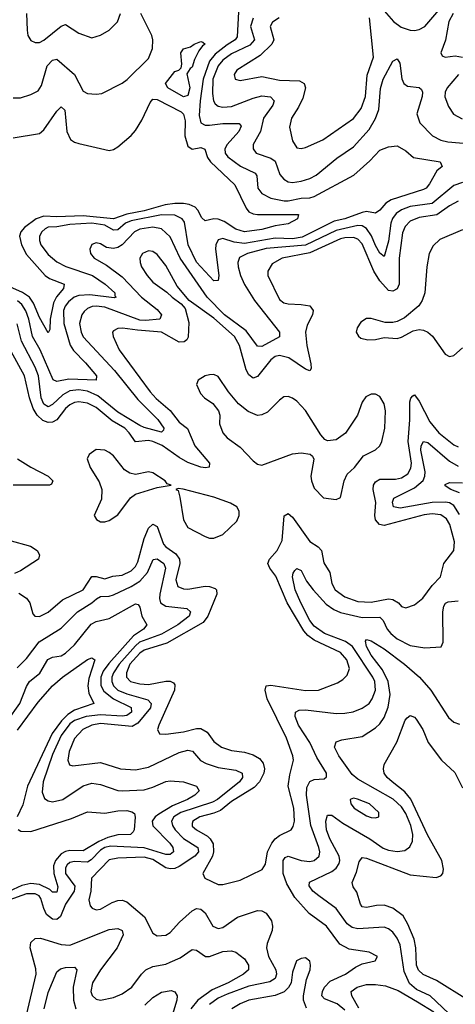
# Model space of a CAD drawing. Header units: inches. Extents: x 1552611 to 1694776, y 811966 to 917215.
# Tile 212 of 256: x 1576939 to 1578936, y 892211 to 896722. Entities that reach past the tile are written whole.
import ezdxf

# ---------------------------------------------------------------- set-up
doc = ezdxf.new("R2010")
doc.units = ezdxf.units.IN
doc.header["$MEASUREMENT"] = 0
doc.layers.add('B5879', color=7, linetype='Continuous')

msp = doc.modelspace()

# ---------------------------------------------------------------- linework, layer by layer
at = {"layer": 'B5879', "color": 5}
for points, elevation in [([(1577942.7, 896757.3), (1577937.1, 896642.9), (1577927.9, 896630), (1577890, 896606.7), (1577836.2, 896563.8), (1577808.9, 896531.1), (1577779.9, 896450), (1577766.1, 896350), (1577762.4, 896282.4), (1577770, 896248.8), (1577790, 896239.1), (1577810, 896238), (1577870, 896245.7), (1577945.5, 896245.5), (1577954.4, 896234.4), (1577944.8, 896210), (1577890.1, 896150), (1577880.6, 896130), (1577882, 896110), (1577893.2, 896093.2), (1577951.2, 896051.2), (1578018.4, 896018.4), (1578026.6, 896006.6), (1578030.7, 895950), (1578050, 895925), (1578090, 895903.6), (1578152.5, 895892.5), (1578170, 895891.9), (1578230, 895904.4), (1578270, 895905.5), (1578290, 895911.3), (1578470.7, 896009.3), (1578545.2, 896074.8), (1578590, 896124.6), (1578630, 896138.7), (1578670, 896143.8), (1578710, 896120.3), (1578744, 896090), (1578867.3, 896070), (1578876.3, 896050), (1578851.3, 896028.7), (1578818.3, 895970), (1578802.3, 895950), (1578790, 895943.2), (1578642.9, 895897.1), (1578618.3, 895881.7), (1578590, 895849.8), (1578570, 895835.7), (1578530, 895843), (1578510, 895839.3), (1578430.5, 895809.5), (1578381.8, 895798.2), (1578234.5, 895725.5), (1578190, 895718), (1578110, 895720.6), (1577970, 895697), (1577922.6, 895702.6), (1577870, 895718.7), (1577850, 895713.2), (1577838.5, 895690), (1577836.8, 895670), (1577852.8, 895550), (1577850, 895526.6), (1577830, 895525.3), (1577750, 895611.8), (1577711.9, 895690), (1577694.6, 895794.6), (1577685, 895810), (1577650, 895826.2), (1577590, 895828), (1577450, 895800.7), (1577424.3, 895790), (1577390, 895759.9), (1577370, 895757.1), (1577330, 895781), (1577270, 895790.1), (1577170, 895784.1), (1577110, 895772.4), (1577070, 895770.7), (1577056, 895764), (1577040.5, 895750), (1577030.8, 895730), (1577029.6, 895710), (1577035.7, 895690), (1577070, 895645.7), (1577110, 895612.8), (1577150.7, 895590.7), (1577273.4, 895550), (1577330.7, 895510), (1577375.5, 895470), (1577376.2, 895456.2), (1577382, 895450), (1577372.1, 895447.9), (1577261.6, 895461.6), (1577210, 895458.2), (1577188.6, 895450), (1577162.9, 895430), (1577148, 895410), (1577140.4, 895390), (1577141.6, 895330), (1577171.1, 895231.1), (1577186.4, 895206.4), (1577241.2, 895150), (1577290.9, 895090), (1577290.1, 895069.9), (1577164.6, 895075.4), (1577110, 895063.7), (1577092.6, 895072.6), (1577034.1, 895210), (1576998.4, 895270), (1576981.8, 895350), (1576967.7, 895387.7), (1576950, 895416.9), (1576930, 895434.5)], 840), ([(1578610, 896762.4), (1578653.3, 896713.3), (1578688.3, 896688.3), (1578730, 896673.4), (1578750, 896672.2), (1578770, 896676.1), (1578796.5, 896690), (1578870, 896776.8)], 880), ([(1576910, 896363.9), (1576943.9, 896363.9), (1576990, 896378.8), (1577023.8, 896396.2), (1577039.8, 896420.2), (1577064.8, 896510), (1577090, 896536.6), (1577110, 896541.5), (1577190.4, 896470.4), (1577230, 896394), (1577250, 896383.9), (1577290, 896380.8), (1577316.1, 896383.9), (1577410, 896430.3), (1577432.7, 896447.3), (1577530, 896544.6), (1577549, 896590), (1577549.9, 896630), (1577545.8, 896650), (1577494.7, 896750)], 840), ([(1576971, 896750), (1576973.2, 896673.2), (1576977.5, 896650), (1576990, 896626.3), (1577010, 896616.9), (1577030, 896618), (1577050, 896628), (1577130, 896692.7), (1577150, 896699.3), (1577210, 896659.5), (1577270, 896639.1), (1577310, 896650.4), (1577350, 896674), (1577388, 896712), (1577402.3, 896750)], 860), ([(1578010, 896728.4), (1577997.3, 896690), (1578016.5, 896630), (1577994.8, 896605.2), (1577910, 896565.1), (1577870, 896535.8), (1577849, 896510), (1577825.6, 896450), (1577824, 896384), (1577828, 896350), (1577836.2, 896336.2), (1577850, 896325.2), (1577870, 896321.3), (1577910, 896323.9), (1578010, 896363), (1578050, 896372.8), (1578088.8, 896368.8), (1578105.4, 896350), (1578099.8, 896330), (1578057.7, 896270), (1578043.9, 896210), (1578009.5, 896150), (1578009.4, 896130), (1578023.8, 896110), (1578090, 896087.9), (1578110, 896073.6), (1578132.5, 896012.5), (1578150, 895991), (1578170, 895979.5), (1578190, 895976), (1578230, 895981.8), (1578270, 895994.1), (1578298, 896010), (1578392.6, 896087.4), (1578470, 896140.1), (1578541.4, 896218.6), (1578570.8, 896269.2), (1578586.2, 896310), (1578592.8, 896407.2), (1578605, 896450), (1578650, 896532.4), (1578670, 896542.4), (1578682.2, 896522.2), (1578690.6, 896450.6), (1578700.9, 896430), (1578717.5, 896417.5), (1578770.8, 896410.8), (1578781.6, 896401.6), (1578785.6, 896390), (1578784.3, 896370), (1578760.4, 896290), (1578773.4, 896250), (1578832.5, 896190), (1578870, 896170.1), (1578901.9, 896161.9), (1578990, 896154.9)], 860), ([(1578129.2, 896730), (1578098.7, 896710), (1578088.4, 896690), (1578104.4, 896630), (1578095.5, 896610), (1578041.6, 896558.4), (1577934.7, 896490), (1577922.6, 896470), (1577927.6, 896450), (1577950, 896443.2), (1578050, 896461.2), (1578130, 896444.3), (1578221.6, 896441.6), (1578244, 896430), (1578249, 896410), (1578237.1, 896362.9), (1578218.3, 896321.7), (1578185.7, 896270), (1578176.3, 896230), (1578190, 896166.8), (1578210, 896134.9), (1578230, 896131.8), (1578250, 896136.9), (1578328.4, 896171.6), (1578470, 896268.8), (1578504.5, 896315.5), (1578524.8, 896370), (1578532.2, 896467.8), (1578562, 896550), (1578542.9, 896730)], 880), ([(1578927.2, 896750), (1578906.4, 896713.6), (1578891.7, 896628.3), (1578869.4, 896569.4), (1578875.9, 896555.9), (1578890, 896550.2), (1578935.9, 896555.9), (1578970, 896550.2)], 880), ([(1578951.3, 896470), (1578899.8, 896410), (1578889.5, 896390), (1578888.8, 896368.8), (1578904.4, 896324.4), (1578928.8, 896288.8), (1578968.3, 896268.3)], 880), ([(1576910, 896180.7), (1577030, 896200.6), (1577050, 896216.8), (1577110, 896302.7), (1577130, 896322), (1577146.8, 896306.8), (1577156.2, 896210), (1577173, 896173), (1577190, 896161), (1577210, 896154.3), (1577350, 896123.2), (1577370, 896127), (1577390, 896139.7), (1577450, 896191), (1577470, 896214.2), (1577498.7, 896261.3), (1577537.1, 896342.9), (1577550, 896358), (1577570, 896356.5), (1577679.4, 896299.4), (1577689.7, 896289.7), (1577698.1, 896258.1), (1577696.7, 896190), (1577710, 896142.8), (1577730, 896128.7), (1577770, 896135.8), (1577788.4, 896128.4), (1577800.8, 896090), (1577813.4, 896070), (1577926, 895966), (1577978.2, 895858.2), (1577990, 895842.3), (1578010, 895831.7), (1578030, 895829.1), (1578217.3, 895830), (1578213.4, 895810), (1578170, 895787.3), (1578110, 895778), (1578050, 895761.2), (1577970, 895749.6), (1577930, 895762.1), (1577876.8, 895796.8), (1577850, 895808.4), (1577830, 895809.5), (1577790, 895800.2), (1577773.7, 895813.7), (1577756.4, 895850), (1577743.2, 895863.2), (1577715.8, 895875.8), (1577690, 895879.5), (1577650, 895880.1), (1577606, 895874), (1577510, 895846.4), (1577430, 895831.4), (1577370, 895810), (1577230, 895823.4), (1577110, 895818.4), (1577050, 895821.9), (1577015, 895810), (1576960.8, 895770), (1576944.4, 895750), (1576938.1, 895730), (1576947.5, 895690), (1576970, 895646.3), (1577056.1, 895550), (1577076.3, 895536.3), (1577143.2, 895510), (1577140.9, 895490), (1577107.7, 895452.3), (1577095.1, 895424.9), (1577079.5, 895350), (1577077.3, 895302.7), (1577070, 895287.4), (1577030, 895357.2), (1577003.4, 895423.4), (1576984.2, 895450), (1576951.7, 895471.7), (1576850, 895517.9)], 820), ([(1578970, 895976.7), (1578930, 895962.2), (1578830, 895879.8), (1578730, 895866.2), (1578689.4, 895850.6), (1578665.7, 895834.3), (1578648.6, 895811.4), (1578640.7, 895790), (1578630, 895707.6), (1578610, 895636.4), (1578590, 895652.3), (1578570, 895687.1), (1578552.2, 895732.2), (1578530, 895765.8), (1578510, 895777.7), (1578490, 895779.5), (1578390, 895756.5), (1578250, 895689.4), (1578070, 895673.4), (1577983.2, 895650), (1577947.8, 895632.2), (1577939.3, 895610), (1577941.1, 895590), (1577951.2, 895550), (1577970, 895508), (1578016.1, 895436.1), (1578130.2, 895290), (1578130, 895268.4), (1578050, 895225.4), (1578030, 895225.6), (1577976.9, 895296.9), (1577878.7, 895370), (1577799.4, 895450), (1577675.8, 895630), (1577630, 895727.6), (1577590, 895763.1), (1577550, 895771.4), (1577490, 895761.9), (1577465.3, 895750), (1577410, 895690.8), (1577390, 895678.5), (1577370, 895673.9), (1577338, 895678), (1577310, 895694.5), (1577290, 895698.9), (1577270, 895691.6), (1577261.1, 895670), (1577263.6, 895650), (1577281.5, 895630), (1577337.8, 895597.8), (1577410, 895543.4), (1577497.6, 895450), (1577570, 895394.7), (1577590.1, 895370), (1577581.6, 895350), (1577516.6, 895343.4), (1577490, 895345.2), (1577330, 895404.4), (1577290.1, 895409.9), (1577272, 895408), (1577250, 895399.3), (1577234.5, 895385.5), (1577224.8, 895370), (1577214.3, 895330), (1577220.7, 895290), (1577230, 895269.5), (1577374.5, 895114.5), (1577481.4, 894981.4), (1577573, 894890), (1577599.8, 894850), (1577598.6, 894841.4), (1577590, 894832.3), (1577510, 894853.3), (1577490, 894863.4), (1577390, 894924.1), (1577298.1, 894998.1), (1577250, 895019.4), (1577210, 895025.7), (1577170, 895021.8), (1577136.6, 895003.4), (1577090, 894959), (1577070, 894948.9), (1577050, 894961), (1577037.4, 894990), (1577026.4, 895090), (1577010.2, 895130), (1576948.5, 895248.5), (1576928.1, 895328.1)], 860), ([(1578950, 895889.9), (1578910, 895868.8), (1578852.3, 895827.7), (1578770, 895815.9), (1578730, 895798.1), (1578706.2, 895773.8), (1578694.2, 895745.8), (1578679.4, 895630), (1578679.1, 895510), (1578670, 895489), (1578650, 895477.8), (1578630, 895481.8), (1578590, 895524.9), (1578563.4, 895570), (1578510, 895695.4), (1578490, 895716.6), (1578470, 895723.9), (1578430, 895723.2), (1578410, 895717.6), (1578270, 895654.3), (1578142.8, 895630), (1578096.1, 895603.9), (1578076.3, 895570), (1578076.9, 895550), (1578130, 895439.7), (1578150, 895424.7), (1578170, 895420.1), (1578230, 895417.6), (1578270, 895410.7), (1578285.5, 895390), (1578281.9, 895370), (1578257.6, 895322.4), (1578249.7, 895290), (1578255.3, 895230), (1578274.5, 895145.5), (1578275.3, 895124.7), (1578270, 895113.3), (1578250, 895120.9), (1578173.5, 895173.5), (1578130, 895184.1), (1578110, 895178.7), (1578090, 895164.2), (1578030, 895086.9), (1578010, 895080.2), (1577990, 895095.2), (1577978, 895118), (1577946.9, 895230), (1577924.3, 895270), (1577830, 895353.9), (1577716.2, 895436.2), (1577661.1, 895501.1), (1577610, 895595.3), (1577570, 895646.4), (1577550, 895659.4), (1577530, 895663.1), (1577503.2, 895650), (1577490.2, 895630), (1577491.3, 895610), (1577497.8, 895590), (1577524.3, 895550), (1577550, 895519.7), (1577614.1, 895474.1), (1577638.5, 895450), (1577679.8, 895419.8), (1577698.5, 895398.5), (1577715.2, 895335.2), (1577711.9, 895268.1), (1577705.3, 895254.7), (1577694.2, 895245.8), (1577670, 895245.3), (1577590, 895290.2), (1577478.8, 895298.8), (1577410.8, 895309.2), (1577390, 895307.8), (1577370, 895296.9), (1577365.5, 895290), (1577367.6, 895270), (1577395.9, 895210), (1577537.2, 895017.2), (1577565.8, 894985.8), (1577630, 894931), (1577670, 894877.7), (1577708.4, 894848.4), (1577742.9, 894770), (1577809.4, 894690), (1577807.8, 894672.2), (1577791.6, 894668.4), (1577770, 894672.3), (1577710, 894694.1), (1577670, 894716.5), (1577591.9, 894771.9), (1577550, 894790.2), (1577530, 894794), (1577470, 894788.1), (1577440.6, 894830), (1577420.8, 894850), (1577364.1, 894884.1), (1577290, 894945.9), (1577250, 894965.7), (1577210, 894972), (1577190, 894968.5), (1577170, 894958), (1577150, 894940.1), (1577110, 894888.2), (1577090, 894877.9), (1577070, 894877), (1577045.7, 894885.7), (1577019.3, 894910), (1577001.4, 894941.4), (1576984.9, 894990), (1576960.9, 895090), (1576901.1, 895201.1)], 880), ([(1578970, 895759.3), (1578865.7, 895714.3), (1578834.2, 895685.8), (1578816.8, 895650), (1578806.3, 895590), (1578797.4, 895470), (1578784.7, 895435.3), (1578768.5, 895411.5), (1578703.2, 895356.8), (1578670, 895339.5), (1578650, 895334.5), (1578615.2, 895335.2), (1578550, 895353.5), (1578530, 895353.5), (1578503.2, 895336.8), (1578487, 895310), (1578482.4, 895290), (1578492, 895272), (1578503.4, 895263.4), (1578535.1, 895255.1), (1578570, 895256.9), (1578610, 895266), (1578670, 895261.8), (1578690, 895267.2), (1578742.9, 895297.1), (1578770, 895301.9), (1578790, 895299.9), (1578810.7, 895290.7), (1578831.6, 895271.6), (1578890, 895188.9), (1578910, 895179.6), (1578930, 895184), (1578970, 895218)], 920), ([(1576935.1, 894095.1), (1576970, 894072.4), (1576985.4, 894050), (1577000.2, 894000.2), (1577009.4, 893989.4), (1577030, 893987.5), (1577070, 894007.2), (1577135.5, 894064.5), (1577229.9, 894110), (1577270, 894171.1), (1577290, 894170.9), (1577330, 894160.1), (1577367.2, 894172.8), (1577410, 894177.5), (1577450, 894197.5), (1577470, 894217.4), (1577481, 894239), (1577510, 894344.9), (1577530, 894392.2), (1577550, 894410.1), (1577570, 894399.8), (1577599.1, 894319.1), (1577610, 894306.4), (1577655.3, 894275.3), (1577672.2, 894250), (1577674.2, 894230), (1577655.5, 894155.5), (1577665, 894125), (1577690, 894114.6), (1577710, 894113.8), (1577790, 894126.5), (1577810, 894125.6), (1577836.1, 894116.1), (1577841.9, 894110), (1577843.9, 894090), (1577801.4, 893990), (1577780, 893960), (1577613.5, 893866.5), (1577510, 893834), (1577490, 893820.5), (1577445.1, 893770), (1577428.9, 893730), (1577429.1, 893710), (1577448.1, 893690), (1577490, 893679.7), (1577530, 893677.1), (1577610, 893691.8), (1577630, 893691.5), (1577644, 893684), (1577650, 893674.9), (1577648.5, 893650), (1577577.1, 893490), (1577571.6, 893470), (1577580.7, 893450), (1577610, 893448.7), (1577690, 893460.3), (1577750, 893475.4), (1577770, 893475), (1577798.4, 893458.4), (1577830, 893415.2), (1577864.2, 893390), (1577910, 893373.5), (1577970, 893366.5), (1578010, 893354.6), (1578038.1, 893338.1), (1578056, 893316), (1578061.7, 893290), (1578058.9, 893270), (1578038.2, 893230), (1578014.8, 893205.2), (1577910, 893139.9), (1577860.5, 893099.5), (1577830, 893086.7), (1577765.8, 893070), (1577732.5, 893050), (1577730, 893039.3), (1577730, 893027.9), (1577750.2, 893010), (1577800.9, 892980.9), (1577813.1, 892970), (1577826.5, 892946.5), (1577828.5, 892910), (1577823.8, 892890), (1577778.7, 892810), (1577787.7, 892790), (1577850, 892759.6), (1577870, 892759.6), (1577950, 892780.3), (1578051.3, 892828.7), (1578065.9, 892854.1), (1578075.8, 892910), (1578094.8, 892950), (1578110, 892969), (1578130, 892984.1), (1578184, 893010), (1578193.6, 893026.4), (1578198.7, 893050), (1578195.7, 893110), (1578170.3, 893210), (1578177.6, 893262.4), (1578194.9, 893330), (1578192, 893350), (1578162.2, 893430), (1578073.4, 893610), (1578064, 893650), (1578069.8, 893670), (1578090, 893673.2), (1578250.4, 893649.6), (1578308.8, 893651.2), (1578395.7, 893684.3), (1578421.4, 893698.6), (1578440.9, 893719.1), (1578451, 893749), (1578439.1, 893790), (1578410, 893822.8), (1578290, 893880.2), (1578261.1, 893901.1), (1578241.9, 893921.9), (1578164.9, 894050), (1578113.3, 894173.3), (1578085.4, 894210), (1578077, 894230), (1578084.3, 894250), (1578120.2, 894290), (1578143.4, 894336.6), (1578151.6, 894448.4), (1578170, 894459.3), (1578190, 894442.2), (1578270, 894330.7), (1578307.1, 894307.1), (1578322.8, 894290), (1578333, 894233), (1578360.7, 894190), (1578370, 894139.5), (1578385.9, 894110), (1578430, 894077.3), (1578490, 894057.1), (1578550, 894053.5), (1578630, 894068.9), (1578650, 894065.9), (1578675.4, 894050), (1578690, 894034), (1578710, 894027.2), (1578750, 894040.7), (1578788.2, 894071.8), (1578829.9, 894130.1), (1578869.1, 894170), (1578884.2, 894230), (1578929.9, 894290), (1578932.9, 894330), (1578911.8, 894410), (1578895.9, 894435.9), (1578870, 894453.4), (1578830, 894458.6), (1578794.3, 894454.3), (1578610, 894404.5), (1578589.3, 894409.3), (1578570.6, 894430.6), (1578567, 894450), (1578571.9, 894510), (1578560.3, 894570), (1578562, 894590), (1578570, 894604.8), (1578590, 894616.4), (1578662.5, 894617.5), (1578690, 894623.8), (1578718.5, 894641.5), (1578733.2, 894666.8), (1578735.5, 894690), (1578720.3, 894790), (1578728.5, 894888.5), (1578728.6, 894971.4), (1578732.3, 894987.7), (1578741.7, 894998.3), (1578750, 895002.8), (1578770, 894973.8), (1578819.1, 894879.1), (1578860.6, 894830), (1578930, 894774.4), (1578950, 894764.9)], 880), ([(1578955.3, 894455.3), (1578930, 894496.6), (1578910, 894507.9), (1578891.8, 894511.8), (1578830, 894510), (1578683.9, 894483.9), (1578653.5, 894490), (1578647.7, 894512.3), (1578654.4, 894530), (1578750, 894577.5), (1578788.4, 894611.6), (1578796.5, 894630), (1578797.6, 894650), (1578778.5, 894750), (1578779.4, 894770), (1578790, 894790.2), (1578810, 894784.2), (1578910, 894699.9), (1578950, 894675.8)], 860), ([(1576930, 894709.8), (1576990, 894672.6), (1577070, 894631.5), (1577090.9, 894610), (1577085.2, 894594.8), (1577076.3, 894590), (1576910, 894589.5)], 880), ([(1578955.1, 894555.1), (1578915.1, 894570), (1578890, 894586.6), (1578890, 894592.8), (1578910, 894601), (1578970, 894599.7)], 840), ([(1576890, 894337.1), (1576988.9, 894310), (1577019.7, 894290), (1577031, 894270), (1577025.4, 894250), (1576943, 894197), (1576915.2, 894184.8)], 880), ([(1576928, 893752), (1576970, 893795.5), (1577028.9, 893871.1), (1577130, 893934.8), (1577203.9, 894010), (1577270.2, 894049.8), (1577291, 894069), (1577310, 894079.1), (1577350, 894080.5), (1577370, 894087.2), (1577450, 894124.9), (1577490.4, 894149.6), (1577526.1, 894190), (1577551.2, 894248.8), (1577570, 894251.7), (1577600.4, 894230), (1577607.4, 894210), (1577581.8, 894090), (1577579.7, 894070), (1577584.3, 894050), (1577610, 894035), (1577705.1, 894025.1), (1577723.2, 894010), (1577716.3, 893990), (1577664.3, 893950), (1577590, 893906.8), (1577489.4, 893870), (1577470, 893853.8), (1577395.3, 893770), (1577369, 893730), (1577361.6, 893710), (1577361.7, 893690), (1577370, 893670.7), (1577390, 893651), (1577430, 893634), (1577526.9, 893606.9), (1577542.6, 893590), (1577538.4, 893570), (1577481, 893499), (1577455.3, 893484.7), (1577310, 893497.9), (1577270.2, 893490), (1577229.1, 893470.9), (1577190, 893428.9), (1577166.5, 893370), (1577159.5, 893330), (1577167.9, 893307.9), (1577183.4, 893303.4), (1577310, 893318.5), (1577402, 893290), (1577470, 893285.4), (1577530, 893297.6), (1577670, 893364.2), (1577710, 893376.1), (1577730.9, 893370.9), (1577769, 893329), (1577793.9, 893313.9), (1577850, 893295.6), (1577930, 893284.4), (1577959.7, 893270), (1577960.8, 893250), (1577947.1, 893230), (1577846.5, 893150), (1577822.9, 893137.1), (1577678.7, 893090), (1577646.3, 893070), (1577635.5, 893050), (1577640.1, 893030), (1577652.5, 893010), (1577690, 892971.7), (1577756.8, 892930), (1577759.6, 892910), (1577742.5, 892890), (1577670, 892842.2), (1577650, 892833.8), (1577630, 892831.7), (1577610, 892836.3), (1577550, 892874.6), (1577510, 892886.2), (1577390, 892880.7), (1577350, 892872.5), (1577268.7, 892790), (1577265.1, 892730), (1577256.8, 892690), (1577262.9, 892662.9), (1577272, 892652), (1577290, 892644.7), (1577310, 892647), (1577362.8, 892677.2), (1577390, 892686.8), (1577410, 892688.3), (1577430, 892681.1), (1577512.2, 892612.2), (1577550, 892537.4), (1577570, 892525.8), (1577610, 892528.7), (1577630, 892541.1), (1577672.5, 892587.5), (1577730, 892639.7), (1577750, 892650.9), (1577770, 892647.1), (1577790, 892630.9), (1577824.7, 892570), (1577850, 892558.6), (1577870, 892563.8), (1577938, 892610), (1578030, 892641.4), (1578050, 892640.2), (1578069.5, 892629.5), (1578093.3, 892593.3), (1578098.4, 892570), (1578096.4, 892550), (1578073.6, 892490), (1578070.5, 892470), (1578079.4, 892430), (1578113.3, 892370), (1578116.4, 892350), (1578111, 892329), (1578085.5, 892314.5), (1577990, 892294.8), (1577890, 892258.6), (1577850, 892238.8), (1577810, 892210.6)], 860), ([(1578430, 892185.3), (1578394.3, 892214.3), (1578336.9, 892236.9), (1578324.9, 892250), (1578326.9, 892270), (1578336.6, 892290), (1578363, 892317), (1578433.3, 892350), (1578478.4, 892381.6), (1578510, 892397.5), (1578569, 892410), (1578579.5, 892430), (1578541.2, 892450), (1578450, 892463.6), (1578406.5, 892486.5), (1578345.6, 892570), (1578267.2, 892627.2), (1578200.7, 892700.7), (1578164, 892764), (1578147.6, 892810), (1578147.3, 892870), (1578156.8, 892883.2), (1578169.6, 892890), (1578230, 892870.5), (1578270, 892866), (1578290, 892870.1), (1578312.2, 892890), (1578315, 892910), (1578310.7, 892930), (1578273.6, 893030), (1578254.7, 893170), (1578255, 893205), (1578270, 893232), (1578290, 893240.6), (1578335.1, 893244.9), (1578346.3, 893253.7), (1578346.2, 893270), (1578301.8, 893341.8), (1578268.9, 893410), (1578218.2, 893490), (1578202.2, 893530), (1578203.1, 893550), (1578221.3, 893558.7), (1578250, 893560.4), (1578390, 893543.9), (1578430, 893544.5), (1578468.4, 893551.6), (1578510, 893568.2), (1578541, 893590), (1578556, 893610), (1578571.1, 893650), (1578568, 893690), (1578558.9, 893710), (1578464.8, 893850), (1578433.4, 893873.4), (1578337.2, 893910), (1578290, 893943.9), (1578269.1, 893969.1), (1578227.6, 894050), (1578202.9, 894110), (1578189.5, 894170), (1578192.9, 894187.1), (1578201, 894199), (1578210, 894207.7), (1578230, 894199), (1578254.8, 894150), (1578285.3, 894110), (1578344.5, 894044.5), (1578379.8, 894019.8), (1578410, 894006.9), (1578510, 893983.7), (1578590, 893984.5), (1578605, 893970), (1578623.4, 893930), (1578640.4, 893910), (1578670, 893885.9), (1578730, 893855), (1578796.4, 893843.6), (1578871.5, 893848.5), (1578880.5, 893870), (1578879.5, 894010), (1578884.4, 894035.6), (1578891.3, 894048.7), (1578904.3, 894055.7), (1578950, 894060.4)], 860), ([(1576883.1, 893510), (1576940.9, 893590), (1576970, 893667.2), (1576984.6, 893690), (1577031.1, 893728.9), (1577068.8, 893791.2), (1577090, 893801), (1577130, 893807.6), (1577150, 893820.5), (1577190, 893858.5), (1577267.6, 893952.4), (1577290, 893965.5), (1577350, 893978.2), (1577470, 894045.6), (1577482.3, 894042.3), (1577490, 894030.7), (1577500.1, 893990), (1577522.2, 893950), (1577506.4, 893930), (1577460.7, 893899.3), (1577347.7, 893772.3), (1577322.8, 893737.2), (1577311.5, 893710), (1577311.5, 893671.5), (1577325.7, 893645.7), (1577370, 893611.1), (1577451, 893571), (1577452.6, 893550), (1577430, 893534.1), (1577410, 893531.2), (1577310, 893537.5), (1577244.9, 893530), (1577190, 893512.1), (1577170, 893495.5), (1577130, 893443.2), (1577090, 893356.1), (1577046.9, 893230), (1577042.8, 893182.8), (1577053.9, 893153.9), (1577070, 893143.5), (1577090, 893138.6), (1577137.7, 893150), (1577230, 893211.6), (1577270, 893224.5), (1577310, 893218.1), (1577389.9, 893190.1), (1577410, 893188.9), (1577510, 893194), (1577550, 893205.6), (1577610, 893232.3), (1577630, 893235.5), (1577690, 893230.2), (1577750, 893211.2), (1577761.7, 893190), (1577742, 893170), (1577708.1, 893150), (1577640, 893120), (1577577.7, 893082.3), (1577560.3, 893070), (1577546.9, 893050), (1577550, 893029.6), (1577628.1, 892950), (1577641.3, 892930), (1577644.3, 892910), (1577630, 892897.3), (1577610, 892898.2), (1577510, 892927.7), (1577356.4, 892936.4), (1577330, 892929.7), (1577310, 892917.9), (1577266.9, 892873.1), (1577250, 892862.1), (1577190, 892865.2), (1577170, 892860.3), (1577156.6, 892850), (1577150, 892837.3), (1577149.5, 892810), (1577192, 892752), (1577189, 892730), (1577148.8, 892670), (1577126.2, 892613.8), (1577110, 892599.6), (1577090, 892600.9), (1577062.9, 892622.9), (1577049.9, 892649.9), (1577036.6, 892696.6), (1577028.5, 892708.5), (1577010, 892717.4), (1576970, 892717.4), (1576890, 892688.7)], 840), ([(1578907.3, 892170), (1578821, 892250), (1578758.6, 892278.6), (1578727, 892307), (1578702.1, 892362.1), (1578683.5, 892483.5), (1578670, 892514.8), (1578650, 892542), (1578630, 892557.6), (1578610, 892564.3), (1578490, 892557.4), (1578463, 892563), (1578440.5, 892580.5), (1578389.9, 892650), (1578310, 892707.7), (1578283.4, 892730), (1578265.9, 892754.1), (1578268.5, 892771.5), (1578370, 892819.1), (1578390, 892835.3), (1578403.8, 892856.2), (1578406.9, 892870), (1578403.6, 892890), (1578361.4, 892970), (1578346.3, 893010), (1578343.2, 893050), (1578350, 893078), (1578370, 893077.2), (1578421, 893041), (1578543.9, 892970), (1578606.2, 892926.2), (1578630, 892916.9), (1578670, 892911.1), (1578704.3, 892915.7), (1578727.2, 892932.8), (1578740.8, 892959.2), (1578741.4, 892990), (1578732.5, 893030), (1578710, 893085.4), (1578690, 893115.8), (1578651, 893151), (1578490, 893243.1), (1578463.9, 893263.9), (1578401.8, 893350), (1578382.5, 893390), (1578390, 893413.4), (1578416.9, 893423.1), (1578510, 893437.6), (1578570, 893478), (1578590, 893496.8), (1578610, 893525.2), (1578628.1, 893571.9), (1578637, 893630), (1578628.4, 893690), (1578602.9, 893742.9), (1578550, 893810.7), (1578529.9, 893850.1), (1578524.9, 893875.1), (1578530, 893882.4), (1578550, 893876.6), (1578610, 893840.1), (1578703.5, 893770), (1578772.5, 893710), (1578824.3, 893650), (1578905.1, 893525.1), (1578930, 893503.1), (1578955.4, 893495.4)], 840), ([(1576930, 893467.3), (1577024.5, 893595.5), (1577089.3, 893670), (1577135.9, 893710), (1577250, 893790.2), (1577270, 893799.1), (1577283.7, 893790), (1577256.8, 893703.2), (1577251.4, 893670), (1577256, 893636), (1577278.6, 893590), (1577190, 893558.3), (1577160.3, 893539.7), (1577131.2, 893510), (1577088.7, 893451.3), (1576975.8, 893210), (1576954.1, 893125.9), (1576927.9, 893070)], 820), ([(1578992.1, 892232.1), (1578850, 892320.4), (1578788.5, 892348.5), (1578767.9, 892367.9), (1578758.7, 892390), (1578755.8, 892470), (1578747.3, 892510), (1578719, 892579), (1578696.6, 892616.6), (1578650, 892652), (1578610, 892665.7), (1578575.6, 892664.4), (1578530, 892655), (1578510, 892658.2), (1578501, 892670), (1578484.6, 892724.6), (1578468.4, 892750), (1578463.8, 892770), (1578483.1, 892816.9), (1578496, 892864), (1578510, 892884.6), (1578530, 892880.6), (1578730, 892803.8), (1578848, 892792), (1578870, 892800.3), (1578879.1, 892810), (1578882.9, 892830), (1578874.5, 892870), (1578808.2, 892988.2), (1578731.8, 893151.8), (1578705, 893185), (1578646.5, 893230), (1578624.6, 893250), (1578610.8, 893270), (1578607, 893290), (1578610.9, 893310), (1578668.2, 893411.8), (1578707.1, 893512.9), (1578715.6, 893524.4), (1578730, 893534.9), (1578750, 893526.5), (1578757.7, 893517.7), (1578787.5, 893470), (1578811.8, 893410), (1578872.6, 893330), (1578933.5, 893273.5), (1578970, 893202.4)], 820), ([(1576932.8, 893012.8), (1576945.1, 893005.1), (1576990, 893003.3), (1577177.7, 893062.3), (1577250, 893093.6), (1577330, 893086.8), (1577390, 893098), (1577430, 893099), (1577453.5, 893093.5), (1577465.2, 893085.2), (1577469, 893069), (1577463.8, 893010), (1577459.2, 893000.8), (1577446.8, 892990), (1577390, 892988.1), (1577344.1, 892975.9), (1577302.6, 892957.4), (1577230, 892914.6), (1577170, 892915.5), (1577150, 892911.2), (1577130, 892900.2), (1577103.1, 892870), (1577094.2, 892845.8), (1577095.5, 892810), (1577114.4, 892750), (1577110, 892725.7), (1577090, 892724.7), (1577077.3, 892737.3), (1577030, 892760.2), (1576990, 892764.6), (1576950, 892755.5), (1576890, 892728.1)], 820), ([(1576970, 892161.7), (1577015.2, 892350), (1577013.8, 892373.8), (1576986.9, 892470), (1576990, 892494.3), (1577010, 892512.9), (1577034.2, 892514.2), (1577130, 892485.3), (1577170, 892482.6), (1577350, 892553.5), (1577390, 892559), (1577408.7, 892550), (1577413.2, 892530), (1577386.5, 892470), (1577309.7, 892370), (1577273.2, 892310), (1577266.1, 892270), (1577271.8, 892251.8), (1577290, 892234.2), (1577310, 892230.7), (1577370, 892241.9), (1577410, 892259.2), (1577452.9, 892290), (1577497.9, 892350), (1577518.4, 892370), (1577550, 892384.6), (1577610, 892395.9), (1577630, 892403.9), (1577675.7, 892424.3), (1577730, 892461.8), (1577750, 892459.7), (1577790.8, 892430.8), (1577810, 892430.7), (1577870, 892453.1), (1577910, 892455.9), (1577931, 892451), (1577970, 892420.4), (1577987.7, 892390), (1577987.9, 892370), (1577965.8, 892350), (1577895.3, 892310), (1577822.1, 892277.9), (1577756.4, 892230), (1577723.8, 892190)], 840), ([(1578254, 892194), (1578240.6, 892230), (1578239.9, 892250), (1578254.4, 892325.6), (1578271.6, 892370), (1578273.3, 892390), (1578269.6, 892409.6), (1578250, 892423.7), (1578230, 892420.9), (1578209, 892411), (1578190, 892359), (1578183.4, 892310), (1578172.3, 892287.7), (1578152, 892268), (1578110, 892252), (1577990, 892231.1), (1577950, 892213.9), (1577912, 892190)], 880), ([(1577051.7, 892190), (1577070, 892265.2), (1577110, 892360.8), (1577126.8, 892373.2), (1577150, 892379.8), (1577190, 892382), (1577201.1, 892370), (1577184.6, 892290), (1577185.5, 892230), (1577196.9, 892190)], 820), ([(1578493.5, 892193.5), (1578461.3, 892250), (1578459.5, 892270), (1578486.6, 892290), (1578530, 892301.9), (1578570, 892302.5), (1578616, 892296), (1578674.2, 892274.2), (1578763.4, 892223.4), (1578837.4, 892177.4)], 840), ([(1577512.8, 892207.2), (1577550, 892242.2), (1577590, 892267.2), (1577633.9, 892273.9), (1577650, 892268.8), (1577661.1, 892250), (1577659.5, 892230), (1577635.5, 892150)], 820)]:
    msp.add_lwpolyline(points, dxfattribs=dict(at, elevation=elevation))
for points, elevation in [([(1577690, 896368), (1577619, 896410), (1577608.3, 896430), (1577650, 896484), (1577669.4, 896490.6), (1577679, 896501), (1577682, 896518), (1577677.6, 896570), (1577690, 896587.7), (1577722.3, 896597.7), (1577739.3, 896610), (1577770, 896621.6), (1577779, 896619), (1577790.2, 896610), (1577777.4, 896602.6), (1577760.4, 896579.6), (1577740.7, 896539.3), (1577730, 896503.7), (1577721.7, 896498.3), (1577706, 896474), (1577719.4, 896410), (1577710, 896374.7)], 820), ([(1577830, 895095.9), (1577810, 895095), (1577790, 895089.8), (1577757.6, 895070), (1577750.3, 895050), (1577767.6, 895010), (1577787.3, 894990), (1577824.1, 894964.1), (1577851.1, 894930), (1577857, 894910), (1577856, 894870), (1577870.7, 894830), (1577890, 894806.9), (1577950, 894763.3), (1578010, 894700.4), (1578030, 894685.3), (1578050, 894680.7), (1578190, 894732.6), (1578230, 894738.1), (1578271.1, 894731.1), (1578282, 894722), (1578288.2, 894708.2), (1578274.8, 894630), (1578277, 894610), (1578290, 894576.5), (1578332.2, 894532.2), (1578390, 894524.3), (1578410, 894533.7), (1578426.9, 894610), (1578440.4, 894639.6), (1578474.3, 894670), (1578516.2, 894723.8), (1578570, 894750.8), (1578590.6, 894769.4), (1578599.9, 894790), (1578613.5, 894850), (1578616.9, 894930), (1578610, 894962.4), (1578590, 894996.1), (1578570, 895006), (1578550, 895006.9), (1578526.5, 894993.5), (1578508.9, 894970), (1578487.6, 894910), (1578433, 894827), (1578390, 894797.3), (1578350, 894793.2), (1578338.5, 894798.5), (1578319.9, 894819.9), (1578250, 894931.8), (1578210, 894974.6), (1578190, 894988.6), (1578170, 894996.1), (1578150, 894993.6), (1578130, 894979.4), (1578076.1, 894923.9), (1578050, 894911.2), (1578030, 894909.2), (1577987, 894927), (1577942.7, 894962.7), (1577896.3, 895016.3), (1577850, 895086.6)], 920), ([(1577290, 894752.3), (1577257.4, 894730), (1577249.3, 894710), (1577262.2, 894670), (1577304.3, 894604.3), (1577316.3, 894570), (1577313.9, 894526.1), (1577281.3, 894450), (1577291.6, 894431.6), (1577310, 894422.3), (1577330, 894422.2), (1577350, 894428.3), (1577390, 894453), (1577448, 894532), (1577470, 894548.2), (1577570, 894579.4), (1577633.2, 894590), (1577615.2, 894595.2), (1577606.3, 894610), (1577550, 894646.6), (1577530, 894650.9), (1577470, 894637.8), (1577443.9, 894643.9), (1577420.1, 894660.1), (1577370, 894723.2), (1577350, 894739.9), (1577330, 894749.9)], 920), ([(1577665.9, 894574.1), (1577656, 894570), (1577665.3, 894565.3), (1577673.9, 894533.9), (1577691.1, 894430), (1577710, 894395.1), (1577790, 894354), (1577810, 894347.1), (1577830, 894346.7), (1577870, 894363.6), (1577935, 894425), (1577946, 894450), (1577945.7, 894470), (1577935.3, 894490), (1577906.3, 894506.3), (1577830, 894533.9), (1577689.2, 894570.8)], 920), ([(1578470, 893155.1), (1578454, 893150), (1578457.7, 893130), (1578473.1, 893110), (1578530, 893075.2), (1578550, 893066.5), (1578570, 893065.2), (1578585.2, 893070), (1578586, 893090), (1578543, 893130), (1578488.2, 893151.8)], 860)]:
    msp.add_lwpolyline(points, close=True, dxfattribs=dict(at, elevation=elevation))

doc.saveas('drawing.dxf')
